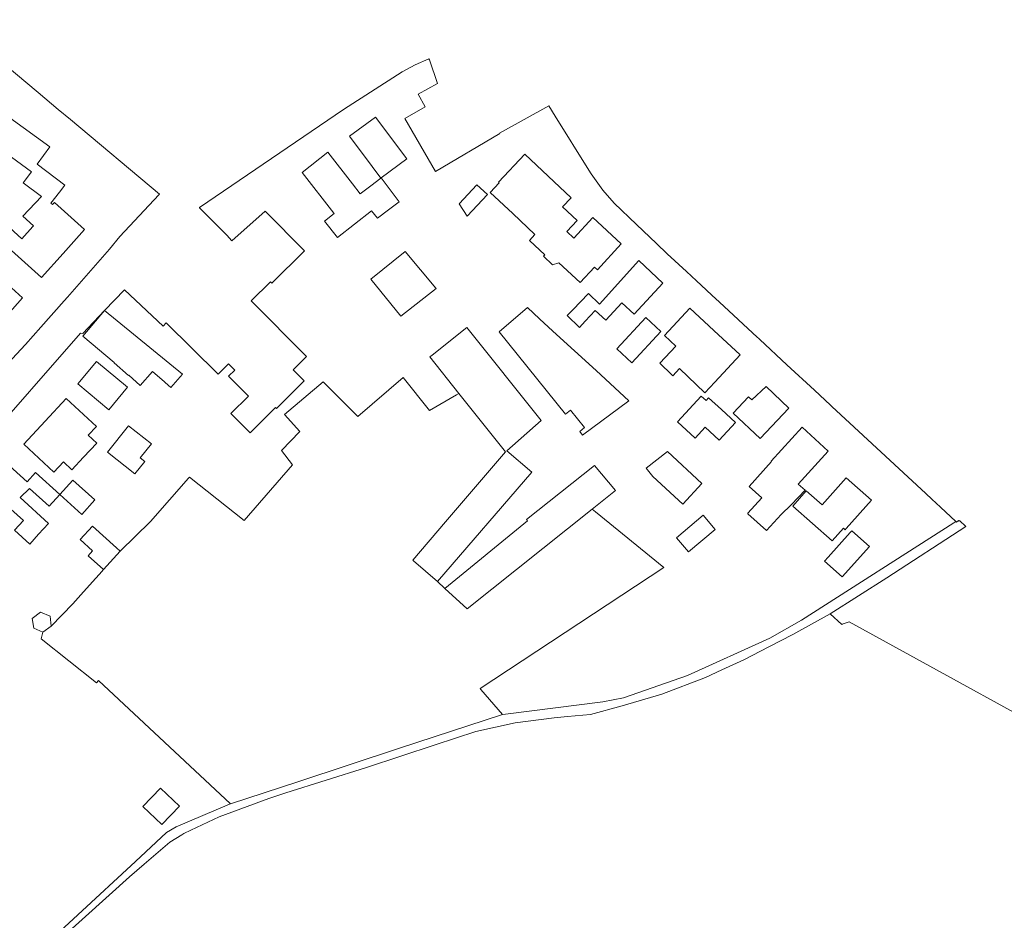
# Model space of a CAD drawing. Header units: metres. Extents: x 183400 to 185591, y 327112 to 329102.
# Tile 106 of 107: x 185114 to 185315, y 328599 to 328783. Entities that reach past the tile are written whole.
import ezdxf

# ---------------------------------------------------------------- set-up
doc = ezdxf.new("R2010")
doc.units = ezdxf.units.M
for name, color, linetype, lineweight in [('B-WE-GR-BOS-GV', 40, 'Continuous', 13), ('B-WE-GR-GRAS-GV', 60, 'Continuous', 13), ('B-WE-OG-BEBOUWING_OVERIG-GV', 7, 'Continuous', 18), ('B-WE-OG-TERREIN_ERF-GV', 7, 'Continuous', 18)]:
    doc.layers.add(name, color=color, linetype=linetype, lineweight=lineweight)

msp = doc.modelspace()

# ---------------------------------------------------------------- linework, layer by layer
at = {"layer": 'B-WE-GR-BOS-GV', "flags": 128}
msp.add_lwpolyline([(185231.073, 328683.034), (185205.54, 328662.62), (185200.95, 328666.79), (185199.46, 328668.24), (185194.572, 328672.45), (185194.41, 328672.59), (185201.114, 328680.44), (185213.36, 328694.78), (185203.847, 328706.736), (185203.323, 328706.431), (185197.838, 328703.239), (185192.411, 328710.01), (185183.178, 328702.043), (185176.052, 328709.097), (185168.119, 328702.442), (185171.31, 328698.951), (185167.5, 328695.064), (185169.807, 328692.139), (185159.914, 328680.746), (185148.686, 328689.608), (185148.527, 328689.426), (185140.745, 328680.509), (185134.51, 328674.43), (185131.08, 328670.69), (185130.263, 328669.774), (185129.446, 328668.858), (185126.47, 328665.539), (185124.81, 328663.688), (185120.39, 328659.07), (185118.663, 328657.854), (185118.351, 328656.518), (185129.662, 328647.531), (185130.083, 328648.001), (185157.06, 328622.702), (185170.85, 328627.229), (185191.68, 328634.122), (185212.771, 328641.011), (185208.348, 328646.108), (185208.205, 328646.368), (185245.776, 328671.106), (185231.753, 328682.483), (185231.073, 328683.034)], close=True, dxfattribs=at)
msp.add_lwpolyline([(185338.082, 328630.081), (185283.695, 328659.984), (185282.284, 328659.492), (185282.224, 328659.471), (185279.807, 328661.603), (185272.147, 328657.404), (185267.285, 328654.873), (185262.117, 328652.183), (185257.615, 328650.133), (185254.275, 328648.613), (185245.347, 328645.16), (185237.223, 328642.759), (185230.76, 328641.047), (185226.079, 328640.589), (185223.329, 328640.32), (185215.373, 328639.327), (185207.3, 328637.534), (185198.986, 328634.795), (185184.949, 328630.169), (185168.428, 328624.949), (185164.946, 328623.849), (185154.786, 328620.038), (185148.973, 328617.344), (185147.517, 328616.669), (185147.114, 328616.418), (185144.641, 328614.876), (185139.43, 328610.373), (185136.432, 328607.782), (185127.432, 328599.679), (185121.204, 328594.072)], dxfattribs=at)
at = {"layer": 'B-WE-GR-GRAS-GV', "flags": 128}
msp.add_lwpolyline([(185121.204, 328594.072), (185127.432, 328599.679), (185136.432, 328607.782), (185139.43, 328610.373), (185144.641, 328614.876), (185147.114, 328616.418), (185147.517, 328616.669), (185148.973, 328617.344), (185154.786, 328620.038), (185164.946, 328623.849), (185168.428, 328624.949), (185184.949, 328630.169), (185198.986, 328634.795), (185207.3, 328637.534), (185215.373, 328639.327), (185223.329, 328640.32), (185226.079, 328640.589), (185230.76, 328641.047), (185237.223, 328642.759), (185245.347, 328645.16), (185254.275, 328648.613), (185257.615, 328650.133), (185262.117, 328652.183), (185267.285, 328654.873), (185272.147, 328657.404), (185279.807, 328661.603), (185291.412, 328669.007), (185291.412, 328669.007), (185307.548, 328679.505), (185306.284, 328680.703), (185306.21, 328680.625), (185306.074, 328680.751), (185305.683, 328680.364), (185305.54, 328680.523), (185305.139, 328680.248), (185273.947, 328660.327), (185267.429, 328656.657), (185250.635, 328649.026), (185237.519, 328644.4), (185233.253, 328643.628), (185213.364, 328641.087), (185212.771, 328641.011), (185191.68, 328634.122), (185170.85, 328627.229), (185157.06, 328622.702), (185156.871, 328622.64), (185145.97, 328618.042), (185143.963, 328616.87), (185137.638, 328610.948), (185114.078, 328589.086)], dxfattribs=at)
at = {"layer": 'B-WE-OG-BEBOUWING_OVERIG-GV', "flags": 128}
for points in [[(185118.663, 328657.854), (185120.39, 328659.07), (185120.18, 328661.13), (185118.2, 328661.97), (185116.52, 328660.7), (185116.81, 328658.665), (185118.663, 328657.854)], [(185146.632, 328622.275), (185142.733, 328625.963), (185139.132, 328622.189), (185143.014, 328618.484), (185146.632, 328622.275)]]:
    msp.add_lwpolyline(points, close=True, dxfattribs=at)
at = {"layer": 'B-WE-OG-TERREIN_ERF-GV', "flags": 128}
for points in [[(185111.496, 328712.895), (185115.14, 328716.77), (185118.266, 328720.286), (185123.07, 328725.69), (185123.739, 328726.454), (185132.32, 328736.26), (185134.47, 328738.86), (185142.398, 328747.42), (185142.548, 328747.559), (185124.348, 328762.8), (185121.847, 328764.894), (185117.737, 328768.337), (185099.928, 328783.25)], [(185114.078, 328589.086), (185137.638, 328610.948), (185143.963, 328616.87), (185145.97, 328618.042), (185156.871, 328622.64), (185157.06, 328622.702), (185130.083, 328648.001), (185129.662, 328647.531), (185118.351, 328656.518), (185118.663, 328657.854), (185120.39, 328659.07), (185124.81, 328663.688), (185126.47, 328665.539), (185129.446, 328668.858), (185130.263, 328669.774), (185131.08, 328670.69), (185127.99, 328673.53), (185128.87, 328674.49), (185126.33, 328676.81), (185128.87, 328679.59), (185133.746, 328675.129), (185134.51, 328674.43), (185140.745, 328680.509), (185148.527, 328689.426), (185148.686, 328689.608), (185159.914, 328680.746), (185169.807, 328692.139), (185167.5, 328695.064), (185171.31, 328698.951), (185168.119, 328702.442), (185176.052, 328709.097), (185183.178, 328702.043), (185192.411, 328710.01), (185197.838, 328703.239), (185203.323, 328706.431), (185203.847, 328706.736), (185197.892, 328714.219), (185198.375, 328714.607), (185205.43, 328720.26), (185220.69, 328701.19), (185213.66, 328694.97), (185218.74, 328690.63), (185199.46, 328668.24), (185200.95, 328666.79), (185217.86, 328680.69), (185217.64, 328680.96), (185231.605, 328692.015), (185235.883, 328686.88), (185231.073, 328683.034), (185231.753, 328682.483), (185245.776, 328671.106), (185208.205, 328646.368), (185208.348, 328646.108), (185212.771, 328641.011), (185213.364, 328641.087), (185233.253, 328643.628), (185237.519, 328644.4), (185250.635, 328649.026), (185267.429, 328656.657), (185273.947, 328660.327), (185305.139, 328680.248), (185305.54, 328680.523), (185302.357, 328683.477), (185300.618, 328685.091), (185299.396, 328686.225), (185280.175, 328704.066), (185279.873, 328704.346), (185276.578, 328707.405), (185270.954, 328712.625), (185265.389, 328717.79), (185265.181, 328717.983), (185264.853, 328718.287), (185257.172, 328725.417), (185255.587, 328726.888), (185253.402, 328728.916), (185252.457, 328729.793), (185250.426, 328731.678), (185246.47, 328735.35), (185244.282, 328737.437), (185240.176, 328741.354), (185235.61, 328745.71), (185233.31, 328748.36), (185230.88, 328751.72), (185230.44, 328752.426), (185223.53, 328763.51), (185222.22, 328765.61), (185212.154, 328760.013), (185212.19, 328759.95), (185199.026, 328752.16), (185192.751, 328763.007), (185196.955, 328765.391), (185195.486, 328768.013), (185199.455, 328770.216), (185197.843, 328775.032), (185197.69, 328775.24), (185194.87, 328774.03), (185192.21, 328772.55), (185180.22, 328764.85), (185150.771, 328744.796), (185150.778, 328744.769), (185150.806, 328744.654), (185156.363, 328739.136), (185157.36, 328737.99), (185164.2, 328744.03), (185172.25, 328735.94), (185165.55, 328729.28), (185165.25, 328729.59), (185161.34, 328725.71), (185172.672, 328714.315), (185169.885, 328711.544), (185172.167, 328709.342), (185170.33, 328707.47), (185169.008, 328706.155), (185166.5, 328703.66), (185166.318, 328703.843), (185161.12, 328698.685), (185157.177, 328702.658), (185160.74, 328706.195), (185156.69, 328710.276), (185157.946, 328711.523), (185156.699, 328712.779), (185154.582, 328710.678), (185143.928, 328721.176), (185143.28, 328720.479), (185135.394, 328727.952), (185131.301, 328723.727), (185126.841, 328719.026), (185126.41, 328719.11), (185105.928, 328695.769)], [(185111.914, 328763.171), (185120.139, 328757.196), (185117.532, 328753.699), (185123.202, 328749.395), (185122.072, 328747.944), (185120.302, 328745.672), (185120.663, 328745.403), (185120.76, 328745.51), (185121.074, 328745.856), (185127.238, 328740.323), (185122.837, 328735.407), (185118.418, 328730.472), (185112.245, 328736.005)], [(185108.44, 328743.78), (185114.42, 328738.42), (185116.667, 328740.933), (185116.78, 328741.06), (185114.58, 328743.04), (185118.419, 328747.076), (185114.69, 328749.855), (185116.338, 328752.097), (185108.099, 328758.098)], [(185111.198, 328692.528), (185115.492, 328688.645), (185117.19, 328690.53), (185122.16, 328686.05), (185119.98, 328683.64), (185115.96, 328687.27), (185114.02, 328685.42), (185119.85, 328680.15), (185117.825, 328677.909), (185116.02, 328675.91), (185112.9, 328678.73), (185114.702, 328680.73), (185112.16, 328683.06)]]:
    msp.add_lwpolyline(points, dxfattribs=at)
for points in [[(185185.821, 328749.259), (185187.822, 328750.778), (185186.054, 328753.184), (185181.429, 328759.374), (185186.797, 328763.294), (185193.166, 328754.77), (185187.934, 328750.862), (185191.628, 328745.945), (185189.448, 328744.307), (185187.165, 328742.591), (185185.945, 328744.151), (185178.961, 328738.683), (185176.335, 328742.037), (185178.319, 328743.59), (185178.251, 328743.677), (185171.742, 328751.991), (185176.997, 328756.105), (185182.04, 328749.662), (185183.606, 328747.577), (185185.821, 328749.259)], [(185221.39, 328735.116), (185218.245, 328738.077), (185219.389, 328739.293), (185214.87, 328743.547), (185210.247, 328747.899), (185212.104, 328749.872), (185211.951, 328750.016), (185217.332, 328755.732), (185222.098, 328751.245), (185226.824, 328746.797), (185225.056, 328744.918), (185228.005, 328742.142), (185225.886, 328739.891), (185227.327, 328738.532), (185231.24, 328742.743), (185237.028, 328737.364), (185232.16, 328732.045), (185231.57, 328732.586), (185228.663, 328729.458), (185224.281, 328733.468), (185222.987, 328733.063), (185221.116, 328734.825), (185221.39, 328735.116)], [(185203.88, 328745.57), (185207.51, 328749.46), (185209.66, 328747.46), (185205.53, 328743.02), (185203.88, 328745.57)], [(185199.147, 328728.247), (185191.92, 328722.54), (185185.837, 328730.129), (185192.829, 328735.768), (185199.13, 328728.27), (185199.147, 328728.247)], [(185102.313, 328727.976), (185101.924, 328728.309), (185104.754, 328731.465), (185105.865, 328730.437), (185107.685, 328732.466), (185114.555, 328726.302), (185109.95, 328721.158), (185105.198, 328715.851), (185097.683, 328722.584), (185095.55, 328720.57), (185090.34, 328725.236), (185093.01, 328728.22), (185094.37, 328729.74), (185099.58, 328725.07), (185102.313, 328727.976)], [(185226.016, 328722.668), (185227.14, 328723.88), (185230.328, 328727.199), (185232.596, 328725.02), (185240.67, 328733.946), (185245.57, 328729.324), (185239.67, 328722.965), (185237.19, 328725.27), (185233.9, 328721.72), (185231.71, 328723.75), (185229.66, 328721.54), (185228.482, 328720.222), (185226.016, 328722.668)], [(185223.08, 328719.5), (185231.905, 328711.422), (185238.598, 328705.256), (185229.149, 328698.215), (185228.574, 328698.927), (185229.532, 328699.774), (185226.67, 328703.308), (185225.673, 328702.518), (185212.097, 328719.325), (185217.89, 328724.35), (185220.295, 328722.047), (185223.08, 328719.5)], [(185131.301, 328723.727), (185147.282, 328710.719), (185144.857, 328707.978), (185143.704, 328708.998), (185143.558, 328709.127), (185141.15, 328711.258), (185138.597, 328708.389), (185136.251, 328710.477), (185136.198, 328710.417), (185133.261, 328713.031), (185133.31, 328713.09), (185126.868, 328718.481), (185131.301, 328723.727)], [(185236.147, 328715.868), (185242.097, 328722.283), (185245.176, 328719.427), (185239.241, 328712.998), (185236.147, 328715.868)], [(185255.99, 328719.641), (185261.39, 328714.632), (185256.234, 328709.073), (185254.157, 328706.893), (185248.98, 328711.869), (185247.596, 328710.377), (185247.437, 328710.528), (185244.933, 328712.915), (185248.204, 328716.442), (185245.88, 328718.597), (185251.075, 328724.199), (185255.99, 328719.641)], [(185136.026, 328708.023), (185132.161, 328703.355), (185125.834, 328708.682), (185129.656, 328713.298), (185136.026, 328708.023)], [(185252.171, 328697.592), (185248.565, 328700.909), (185253.439, 328706.208), (185254.425, 328705.301), (185254.94, 328705.86), (185257.56, 328703.45), (185260.43, 328700.81), (185257.09, 328697.17), (185254.21, 328699.81), (185252.171, 328697.592)], [(185263.11, 328706.02), (185263.773, 328705.404), (185266.71, 328708.152), (185271.36, 328703.758), (185265.468, 328697.53), (185259.983, 328702.718), (185263.11, 328706.02)], [(185127.04, 328693.679), (185124.64, 328691.1), (185122.89, 328692.73), (185120.953, 328690.643), (185114.789, 328696.377), (185119.134, 328701.047), (185123.474, 328705.711), (185129.637, 328699.977), (185127.98, 328698.2), (185129.73, 328696.57), (185127.04, 328693.679)], [(185139.57, 328692.79), (185137.54, 328690.25), (185131.92, 328694.74), (185136.24, 328700.13), (185140.89, 328696.42), (185138.61, 328693.56), (185139.57, 328692.79)], [(185267.828, 328692.806), (185267.754, 328692.874), (185274.061, 328699.817), (185279.417, 328694.952), (185273.278, 328688.192), (185274.707, 328686.955), (185271.84, 328683.97), (185269.75, 328681.935), (185266.81, 328678.7), (185262.99, 328682.08), (185262.96, 328682.2), (185265.812, 328685.387), (185263.209, 328687.721), (185267.828, 328692.806)], [(185242.184, 328691.437), (185246.51, 328694.88), (185253.57, 328688.33), (185249.63, 328684.09), (185243.51, 328689.77), (185242.184, 328691.437)], [(185122.16, 328686.05), (185124.84, 328689.01), (185129.34, 328684.95), (185126.66, 328681.98), (185122.16, 328686.05)], [(185283.098, 328679.075), (185282.895, 328678.845), (185282.55, 328679.15), (185280.23, 328676.54), (185272.167, 328683.68), (185274.909, 328686.776), (185278.185, 328683.945), (185283.1, 328689.496), (185288.27, 328684.925), (185283.098, 328679.075)], [(185248.379, 328677.2), (185253.802, 328681.797), (185256.241, 328678.92), (185250.823, 328674.316), (185248.379, 328677.2)], [(185283.93, 328678.293), (185284.24, 328678.64), (185287.85, 328675.4), (185282.27, 328669.17), (185278.66, 328672.41), (185279.366, 328673.198), (185283.93, 328678.293)]]:
    msp.add_lwpolyline(points, close=True, dxfattribs=at)

doc.saveas('drawing.dxf')
